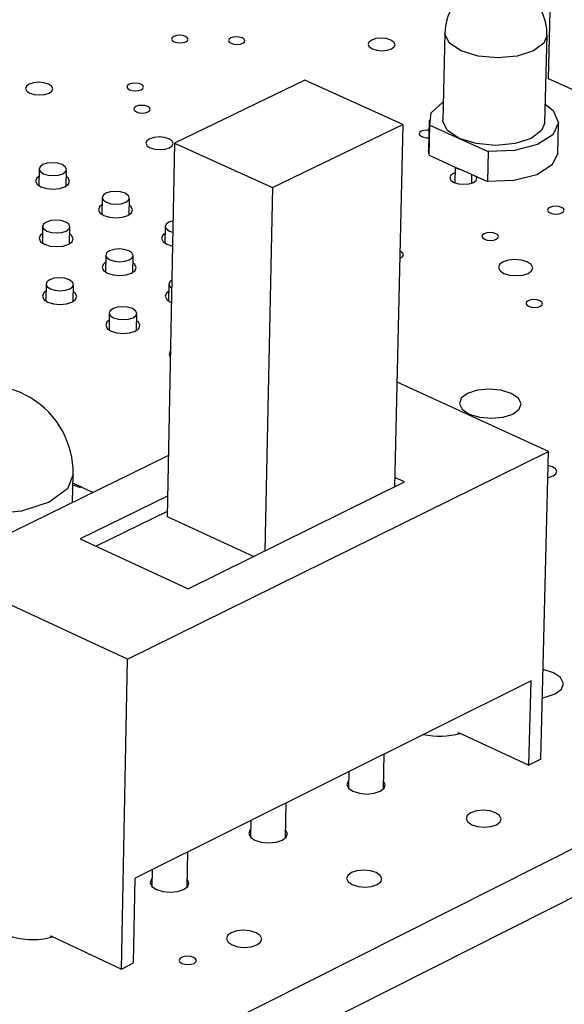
# Model space of a CAD drawing. Extents: x 64 to 144, y 97 to 234.
# Tile 12 of 16: x 120 to 127, y 170 to 183. Entities that reach past the tile are written whole.
import ezdxf

# ---------------------------------------------------------------- set-up
doc = ezdxf.new("R2010")
doc.units = 0
doc.layers.get('0').update_dxf_attribs({"linetype": 'CONTINUOUS'})

msp = doc.modelspace()

# ---------------------------------------------------------------- linework, layer by layer
at = {"color": 7, "linetype": 'CONTINUOUS'}
for p, q in [((126.617, 184.285), (126.568, 182.347)), ((125.235, 182.934), (125.208, 181.807)), ((126.525, 181.776), (126.554, 182.904)), ((126.568, 182.347), (128.176, 181.626)), ((123.43, 182.325), (121.748, 181.514)), ((124.695, 181.755), (123.43, 182.325)), ((123.013, 180.94), (124.695, 181.755)), ((124.695, 181.755), (124.586, 177.079)), ((125.032, 181.81), (125.023, 181.422)), ((125.034, 181.356), (125.043, 181.744)), ((125.043, 181.744), (125.418, 181.574)), ((126.691, 181.384), (126.701, 181.772)), ((121.748, 181.514), (121.651, 176.699)), ((121.748, 181.514), (123.013, 180.94)), ((125.418, 181.574), (125.794, 181.405)), ((125.034, 181.356), (125.023, 181.422)), ((125.034, 181.356), (125.377, 181.2)), ((125.794, 181.405), (125.785, 181.017)), ((125.368, 181.205), (125.363, 181.003)), ((120.002, 181.18), (119.998, 180.964)), ((120.349, 180.958), (120.353, 181.174)), ((125.377, 181.2), (125.441, 181.172)), ((125.441, 181.172), (125.785, 181.017)), ((125.582, 180.998), (125.585, 181.107)), ((123.013, 180.94), (122.913, 176.254)), ((120.813, 180.811), (120.809, 180.594)), ((121.161, 180.588), (121.165, 180.805)), ((120.046, 180.44), (120.042, 180.223)), ((120.394, 180.217), (120.398, 180.434)), ((121.627, 180.441), (121.622, 180.223)), ((121.682, 180.379), (121.725, 180.364)), ((121.649, 180.209), (121.721, 180.186)), ((120.859, 180.069), (120.855, 179.851)), ((121.208, 179.845), (121.212, 180.063)), ((120.09, 179.696), (120.086, 179.478)), ((120.439, 179.472), (120.443, 179.69)), ((121.675, 179.697), (121.671, 179.479)), ((121.697, 179.464), (121.707, 179.46)), ((120.906, 179.323), (120.902, 179.105)), ((121.255, 179.098), (121.26, 179.317)), ((118.531, 168.214), (139.505, 178.76)), ((126.574, 177.538), (124.618, 178.431)), ((118.367, 167.497), (139.48, 178.136)), ((121.141, 174.856), (126.574, 177.538)), ((126.473, 173.569), (126.574, 177.538)), ((118.656, 176.012), (121.667, 177.485)), ((120.432, 176.881), (120.439, 177.241)), ((121.922, 175.766), (124.716, 177.143)), ((124.716, 177.143), (124.589, 177.201)), ((120.55, 177.076), (120.437, 177.128)), ((120.694, 177.009), (120.517, 177.091)), ((121.656, 176.962), (120.53, 176.41)), ((121.652, 176.763), (120.738, 176.314)), ((121.651, 176.699), (122.769, 176.183)), ((120.53, 176.41), (121.922, 175.766)), ((121.141, 174.856), (118.656, 176.012)), ((121.063, 170.861), (121.141, 174.856)), ((126.347, 174.58), (121.24, 172.034)), ((126.32, 173.492), (126.347, 174.58)), ((125.41, 173.895), (125.411, 173.913)), ((125.411, 173.913), (126.32, 173.492)), ((124.443, 173.184), (124.454, 173.636)), ((126.473, 173.569), (126.32, 173.492)), ((123.997, 173.409), (123.992, 173.194)), ((123.179, 172.553), (123.189, 173.006)), ((122.731, 172.778), (122.727, 172.562)), ((121.909, 171.919), (121.918, 172.372)), ((121.46, 172.144), (121.456, 171.928)), ((121.219, 170.94), (121.24, 172.034)), ((120.153, 171.272), (120.153, 171.29)), ((120.153, 171.29), (121.063, 170.861)), ((121.063, 170.861), (121.219, 170.94))]:
    msp.add_line(p, q, dxfattribs=at)
for points in [[(121.743, 182.819), (121.778, 182.809), (121.819, 182.805), (121.859, 182.809), (121.893, 182.819), (121.915, 182.835), (121.922, 182.854), (121.912, 182.873), (121.888, 182.889), (121.853, 182.9), (121.812, 182.904), (121.772, 182.9), (121.738, 182.889), (121.717, 182.873), (121.71, 182.854), (121.719, 182.835), (121.743, 182.819)], [(122.478, 182.801), (122.513, 182.79), (122.553, 182.787), (122.594, 182.79), (122.627, 182.801), (122.649, 182.817), (122.656, 182.836), (122.647, 182.855), (122.622, 182.871), (122.587, 182.881), (122.547, 182.885), (122.506, 182.881), (122.473, 182.871), (122.451, 182.855), (122.444, 182.836), (122.453, 182.817), (122.478, 182.801)], [(124.3, 182.728), (124.358, 182.711), (124.425, 182.704), (124.491, 182.711), (124.546, 182.728), (124.582, 182.755), (124.593, 182.786), (124.578, 182.817), (124.538, 182.843), (124.48, 182.861), (124.413, 182.867), (124.346, 182.861), (124.291, 182.843), (124.255, 182.817), (124.244, 182.786), (124.26, 182.755), (124.3, 182.728)], [(119.881, 182.159), (119.938, 182.141), (120.006, 182.135), (120.072, 182.141), (120.128, 182.159), (120.164, 182.185), (120.176, 182.216), (120.16, 182.247), (120.121, 182.274), (120.063, 182.292), (119.996, 182.298), (119.929, 182.292), (119.874, 182.274), (119.837, 182.247), (119.826, 182.216), (119.841, 182.185), (119.881, 182.159)], [(121.167, 182.202), (121.202, 182.191), (121.243, 182.188), (121.283, 182.191), (121.317, 182.202), (121.339, 182.218), (121.346, 182.237), (121.337, 182.256), (121.313, 182.272), (121.278, 182.283), (121.237, 182.287), (121.196, 182.283), (121.163, 182.272), (121.141, 182.256), (121.134, 182.237), (121.143, 182.218), (121.167, 182.202)], [(121.255, 181.916), (121.29, 181.905), (121.331, 181.901), (121.372, 181.905), (121.405, 181.916), (121.427, 181.932), (121.434, 181.951), (121.425, 181.97), (121.401, 181.986), (121.366, 181.997), (121.325, 182), (121.284, 181.997), (121.25, 181.986), (121.228, 181.97), (121.222, 181.951), (121.231, 181.932), (121.255, 181.916)], [(125.043, 181.744), (125.059, 181.903), (125.21, 182.043), (125.214, 182.045)], [(126.531, 182.015), (126.631, 181.933), (126.701, 181.776), (126.63, 181.621), (126.43, 181.494), (126.135, 181.418), (125.794, 181.405)], [(125.418, 181.574), (125.268, 181.674), (125.208, 181.792), (125.208, 181.807)], [(126.525, 181.776), (126.484, 181.674), (126.35, 181.574), (126.142, 181.508), (125.891, 181.484), (125.637, 181.508), (125.418, 181.574)], [(121.434, 181.453), (121.492, 181.435), (121.56, 181.429), (121.626, 181.435), (121.682, 181.453), (121.718, 181.48), (121.73, 181.511), (121.714, 181.543), (121.675, 181.569), (121.617, 181.587), (121.549, 181.593), (121.483, 181.587), (121.427, 181.569), (121.391, 181.543), (121.379, 181.511), (121.395, 181.48), (121.434, 181.453)], [(125.029, 181.68), (125.005, 181.682), (124.965, 181.678), (124.931, 181.667), (124.909, 181.651), (124.903, 181.632), (124.912, 181.613), (124.937, 181.597)], [(126.691, 181.384), (126.62, 181.233), (126.42, 181.106), (126.125, 181.03), (125.785, 181.017)], [(120.057, 181.119), (120.115, 181.102), (120.182, 181.095), (120.249, 181.102), (120.305, 181.119), (120.342, 181.146), (120.353, 181.177), (120.338, 181.209), (120.298, 181.236), (120.24, 181.253), (120.173, 181.26), (120.106, 181.253), (120.05, 181.236), (120.013, 181.209), (120.002, 181.177), (120.017, 181.146), (120.057, 181.119)], [(120, 181.087), (119.97, 181.062), (119.955, 181.022), (119.974, 180.983), (120.024, 180.95)], [(120.024, 180.95), (120.096, 180.927), (120.181, 180.919), (120.264, 180.927), (120.334, 180.95), (120.38, 180.983), (120.394, 181.022), (120.375, 181.062), (120.351, 181.081)], [(125.366, 181.131), (125.345, 181.123), (125.309, 181.096), (125.298, 181.064), (125.314, 181.033), (125.354, 181.006)], [(125.354, 181.006), (125.413, 180.988), (125.48, 180.982), (125.547, 180.988), (125.603, 181.006), (125.639, 181.033), (125.649, 181.064), (125.645, 181.08)], [(120.868, 180.75), (120.927, 180.732), (120.994, 180.726), (121.061, 180.732), (121.117, 180.75), (121.153, 180.776), (121.165, 180.808), (121.149, 180.839), (121.11, 180.866), (121.051, 180.884), (120.984, 180.89), (120.917, 180.884), (120.861, 180.866), (120.825, 180.839), (120.813, 180.808), (120.829, 180.776), (120.868, 180.75)], [(120.811, 180.717), (120.781, 180.692), (120.766, 180.653), (120.785, 180.613), (120.835, 180.58)], [(120.835, 180.58), (120.908, 180.557), (120.993, 180.549), (121.076, 180.557), (121.146, 180.58), (121.191, 180.613), (121.206, 180.653), (121.186, 180.692), (121.163, 180.711)], [(126.595, 180.614), (126.63, 180.603), (126.672, 180.599), (126.712, 180.603), (126.746, 180.614), (126.768, 180.63), (126.774, 180.649), (126.764, 180.668), (126.74, 180.685), (126.704, 180.696), (126.663, 180.699), (126.623, 180.696), (126.589, 180.685), (126.567, 180.668), (126.561, 180.649), (126.57, 180.63), (126.595, 180.614)], [(120.101, 180.379), (120.159, 180.361), (120.227, 180.355), (120.294, 180.361), (120.35, 180.379), (120.387, 180.406), (120.398, 180.437), (120.383, 180.469), (120.343, 180.496), (120.285, 180.514), (120.217, 180.52), (120.15, 180.514), (120.094, 180.496), (120.058, 180.469), (120.046, 180.437), (120.061, 180.406), (120.101, 180.379)], [(121.728, 180.513), (121.674, 180.496), (121.638, 180.469), (121.627, 180.437), (121.642, 180.406), (121.682, 180.379)], [(120.044, 180.347), (120.014, 180.321), (119.999, 180.282), (120.018, 180.242), (120.068, 180.209)], [(120.068, 180.209), (120.141, 180.186), (120.225, 180.179), (120.309, 180.186), (120.379, 180.209), (120.425, 180.242), (120.439, 180.282), (120.42, 180.321), (120.396, 180.341)], [(121.625, 180.347), (121.594, 180.321), (121.58, 180.282), (121.599, 180.242), (121.649, 180.209)], [(125.747, 180.274), (125.783, 180.263), (125.824, 180.259), (125.865, 180.263), (125.898, 180.274), (125.92, 180.29), (125.927, 180.31), (125.917, 180.329), (125.893, 180.345), (125.857, 180.356), (125.816, 180.36), (125.775, 180.356), (125.742, 180.345), (125.72, 180.329), (125.713, 180.31), (125.723, 180.29), (125.747, 180.274)], [(120.915, 180.007), (120.973, 179.989), (121.041, 179.983), (121.108, 179.989), (121.164, 180.007), (121.201, 180.034), (121.212, 180.066), (121.197, 180.098), (121.157, 180.124), (121.098, 180.142), (121.031, 180.149), (120.964, 180.142), (120.908, 180.124), (120.871, 180.098), (120.86, 180.066), (120.875, 180.034), (120.915, 180.007)], [(124.655, 180.034), (124.672, 180.04), (124.694, 180.056), (124.7, 180.076), (124.691, 180.095), (124.666, 180.111), (124.657, 180.115)], [(120.858, 179.976), (120.827, 179.95), (120.813, 179.91), (120.832, 179.871), (120.882, 179.837)], [(120.882, 179.837), (120.954, 179.815), (121.039, 179.807), (121.123, 179.815), (121.193, 179.837), (121.239, 179.871), (121.253, 179.91), (121.234, 179.95), (121.21, 179.969)], [(125.998, 179.834), (126.072, 179.812), (126.157, 179.804), (126.24, 179.812), (126.31, 179.834), (126.355, 179.868), (126.369, 179.907), (126.348, 179.947), (126.298, 179.981), (126.225, 180.003), (126.14, 180.011), (126.056, 180.003), (125.987, 179.981), (125.942, 179.947), (125.928, 179.907), (125.948, 179.868), (125.998, 179.834)], [(120.146, 179.635), (120.204, 179.617), (120.272, 179.61), (120.339, 179.617), (120.395, 179.635), (120.432, 179.662), (120.443, 179.693), (120.428, 179.725), (120.388, 179.752), (120.33, 179.77), (120.262, 179.776), (120.195, 179.77), (120.139, 179.752), (120.102, 179.725), (120.09, 179.693), (120.106, 179.662), (120.146, 179.635)], [(121.713, 179.746), (121.687, 179.725), (121.675, 179.693), (121.691, 179.662), (121.71, 179.646)], [(120.089, 179.603), (120.058, 179.577), (120.043, 179.538), (120.063, 179.498), (120.112, 179.464)], [(120.112, 179.464), (120.185, 179.442), (120.27, 179.434), (120.354, 179.442), (120.424, 179.464), (120.47, 179.498), (120.485, 179.538), (120.465, 179.577), (120.442, 179.597)], [(121.673, 179.603), (121.642, 179.577), (121.628, 179.538), (121.647, 179.498), (121.697, 179.464)], [(126.316, 179.409), (126.351, 179.398), (126.393, 179.395), (126.434, 179.398), (126.467, 179.409), (126.489, 179.426), (126.496, 179.445), (126.486, 179.464), (126.462, 179.481), (126.426, 179.492), (126.385, 179.496), (126.344, 179.492), (126.31, 179.481), (126.288, 179.464), (126.281, 179.445), (126.291, 179.426), (126.316, 179.409)], [(120.962, 179.261), (121.02, 179.243), (121.088, 179.237), (121.155, 179.243), (121.212, 179.261), (121.248, 179.288), (121.26, 179.32), (121.244, 179.352), (121.204, 179.379), (121.146, 179.397), (121.078, 179.403), (121.01, 179.397), (120.954, 179.379), (120.918, 179.352), (120.906, 179.32), (120.922, 179.288), (120.962, 179.261)], [(120.904, 179.23), (120.873, 179.204), (120.859, 179.164), (120.878, 179.124), (120.928, 179.09)], [(120.928, 179.09), (121.001, 179.068), (121.086, 179.06), (121.17, 179.068), (121.241, 179.09), (121.286, 179.124), (121.301, 179.164), (121.281, 179.204), (121.258, 179.223)], [(121.694, 178.833), (121.691, 178.829), (121.677, 178.789), (121.693, 178.753)], [(125.549, 178.019), (125.682, 177.978), (125.836, 177.964), (125.987, 177.978), (126.114, 178.019), (126.195, 178.081), (126.22, 178.153), (126.184, 178.225), (126.092, 178.286), (125.959, 178.327), (125.806, 178.342), (125.654, 178.327), (125.528, 178.286), (125.446, 178.225), (125.422, 178.153), (125.458, 178.081), (125.549, 178.019)], [(126.565, 177.201), (126.575, 177.203), (126.631, 177.221), (126.667, 177.248), (126.678, 177.281), (126.662, 177.313), (126.621, 177.34), (126.569, 177.357)], [(126.565, 177.201), (126.575, 177.203), (126.631, 177.221), (126.667, 177.248), (126.678, 177.281), (126.662, 177.313), (126.621, 177.34), (126.569, 177.357)], [(126.493, 174.361), (126.531, 174.367), (126.659, 174.409), (126.742, 174.472), (126.766, 174.546), (126.729, 174.62), (126.637, 174.683), (126.502, 174.725)], [(123.994, 173.294), (123.986, 173.285), (123.971, 173.239), (123.993, 173.193), (124.049, 173.154)], [(124.049, 173.154), (124.132, 173.128), (124.227, 173.119), (124.322, 173.128), (124.4, 173.154), (124.451, 173.193), (124.467, 173.239), (124.445, 173.284)], [(125.582, 172.723), (125.657, 172.7), (125.745, 172.691), (125.83, 172.7), (125.902, 172.723), (125.948, 172.759), (125.962, 172.8), (125.941, 172.842), (125.89, 172.877), (125.815, 172.901), (125.728, 172.909), (125.642, 172.901), (125.57, 172.877), (125.524, 172.842), (125.51, 172.8), (125.531, 172.759), (125.582, 172.723)], [(122.729, 172.662), (122.721, 172.654), (122.705, 172.608), (122.727, 172.562), (122.784, 172.523)], [(122.784, 172.523), (122.866, 172.497), (122.962, 172.488), (123.057, 172.497), (123.136, 172.523), (123.187, 172.562), (123.203, 172.608), (123.181, 172.653)], [(124.04, 171.951), (124.115, 171.927), (124.202, 171.918), (124.289, 171.927), (124.36, 171.951), (124.407, 171.986), (124.421, 172.028), (124.401, 172.07), (124.349, 172.105), (124.274, 172.129), (124.187, 172.137), (124.101, 172.129), (124.029, 172.105), (123.982, 172.07), (123.968, 172.028), (123.988, 171.986), (124.04, 171.951)], [(121.458, 172.028), (121.45, 172.02), (121.434, 171.974), (121.456, 171.928), (121.513, 171.889)], [(121.513, 171.889), (121.595, 171.862), (121.691, 171.853), (121.786, 171.862), (121.865, 171.889), (121.917, 171.928), (121.933, 171.974), (121.911, 172.019)], [(122.489, 171.173), (122.565, 171.15), (122.652, 171.141), (122.738, 171.15), (122.811, 171.173), (122.857, 171.209), (122.872, 171.251), (122.852, 171.293), (122.8, 171.329), (122.725, 171.353), (122.637, 171.361), (122.551, 171.353), (122.479, 171.329), (122.432, 171.293), (122.418, 171.251), (122.438, 171.209), (122.489, 171.173)], [(121.842, 170.935), (121.879, 170.924), (121.922, 170.92), (121.964, 170.924), (121.999, 170.935), (122.022, 170.953), (122.029, 170.973), (122.019, 170.994), (121.994, 171.011), (121.957, 171.023), (121.915, 171.027), (121.873, 171.023), (121.838, 171.011), (121.815, 170.994), (121.808, 170.973), (121.817, 170.953), (121.842, 170.935)]]:
    msp.add_lwpolyline(points, dxfattribs=at)
at = {"color": 8, "linetype": 'CONTINUOUS'}
for points in [[(126.554, 182.904), (126.513, 182.802), (126.378, 182.702), (126.17, 182.636), (125.919, 182.612), (125.665, 182.636), (125.446, 182.702), (125.295, 182.802), (125.235, 182.919), (125.235, 182.934)], [(120.131, 176.882), (119.771, 176.766), (119.341, 176.725), (118.907, 176.766), (118.535, 176.882), (118.281, 177.056), (118.184, 177.261), (118.184, 177.279)], [(120.439, 177.241), (120.365, 177.056), (120.131, 176.882)], [(120.436, 177.098), (120.454, 177.102), (120.53, 177.074)]]:
    msp.add_lwpolyline(points, dxfattribs=at)
at = {"color": 7, "linetype": 'CONTINUOUS'}
for centre, radius, start, end in [((125.894, 182.919), 0.659, 358.6501, 178.727), ((125.013, 181.785), 0.203, 248.0997, 274.101), ((125.455, 181.289), 0.118, 228.6431, 262.7627), ((119.311, 177.261), 1.128, 358.977, 179.1178), ((125.173, 174.822), 0.957, 257.2423, 285.8679), ((119.916, 172.166), 0.925, 247.2325, 286.3972)]:
    msp.add_arc(centre, radius, start, end, dxfattribs=at)

doc.saveas('drawing.dxf')
